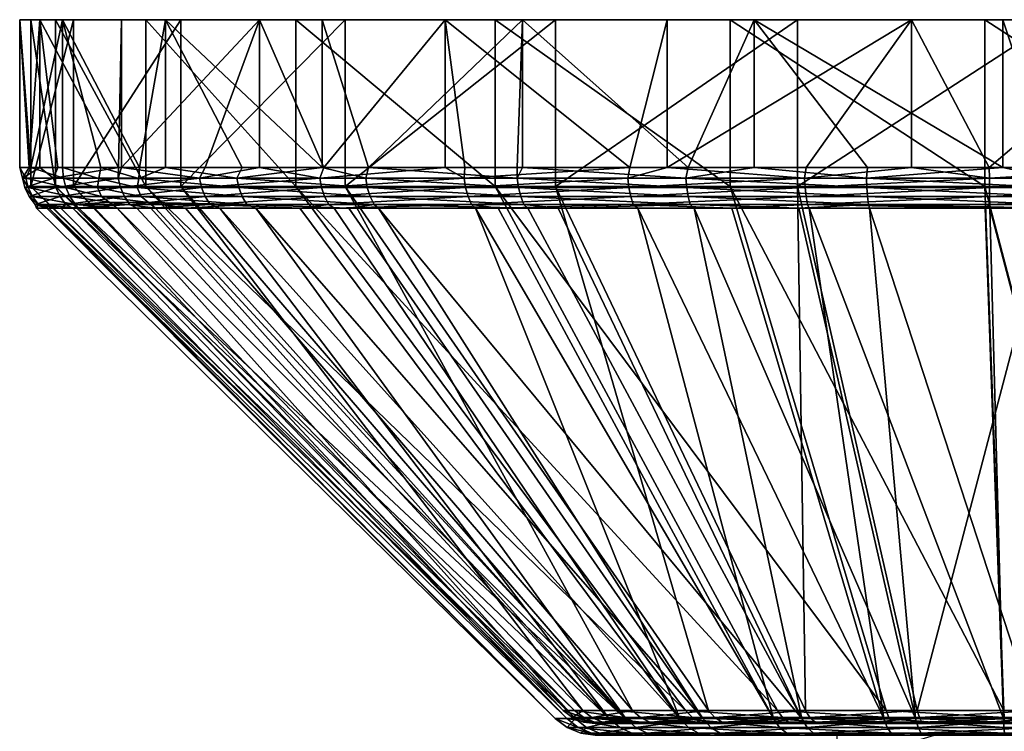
# Model space of a CAD drawing. Extents: x -0.145 to 0.145, y -0.109 to -0.002.
# Tile 57 of 59: x 0.04 to 0.074, y -0.027 to -0.002. Entities that reach past the tile are written whole.
import ezdxf

# ---------------------------------------------------------------- set-up
doc = ezdxf.new("R2010")
doc.units = 0
doc.layers.add('mesh', color=7, linetype='CONTINUOUS')

msp = doc.modelspace()

# ---------------------------------------------------------------- meshes
at = {"layer": 'mesh'}
mesh = msp.add_polyface(dxfattribs=at)
corners = [(0.041146, -0.007209, 0.009043), (0.043414, -0.006835, 0.015149), (0.043408, -0.007209, 0.015147), (0.041296, -0.006835, 0.008989), (0.040662, -0.006835, 0.007146), (0.040055, -0.007209, 0.002625), (0.042677, -0.007533, -0.013296), (0.042733, -0.007228, -0.01327), (0.041488, -0.007209, -0.010235), (0.044068, -0.007533, -0.016266), (0.044125, -0.00722, -0.016242), (0.04123, -0.007533, 0.009021), (0.043486, -0.007533, 0.015109), (0.040142, -0.007533, 0.002619), (0.040259, -0.007533, -0.003874), (0.040173, -0.007209, -0.003883), (0.041571, -0.007533, -0.01021), (0.040298, -0.006835, 0.002606), (0.039961, -0.006835, -0.0016), (0.040351, -0.006835, -0.003851), (0.041458, -0.006835, -0.010245), (0.042803, -0.006835, -0.013236), (0.040346, -0.007506, -0.001219), (0.04184, -0.001673, -0.010127), (0.04184, -0.007506, -0.010127), (0.040346, -0.001673, -0.001219), (0.041209, -0.007506, 0.007772), (0.041209, -0.001673, 0.007772), (0.044369, -0.007506, 0.016233), (0.044369, -0.001673, 0.016233), (0.044153, -0.006835, -0.016236), (0.041458, -0.001673, -0.010245), (0.045057, -0.001673, -0.018246), (0.040662, -0.001673, 0.007146), (0.043515, -0.001673, 0.015442), (0.039961, -0.001673, -0.0016)]
mesh.append_faces([[corners[k] for k in face] for face in [(0, 1, 2, 2), (0, 3, 1, 1), (0, 4, 3, 3), (5, 4, 0, 0), (6, 7, 8, 8), (9, 10, 7, 7), (11, 2, 12, 12), (11, 0, 2, 2), (13, 0, 11, 11), (13, 5, 0, 0), (14, 5, 13, 13), (14, 15, 5, 5), (16, 15, 14, 14), (16, 8, 15, 15), (5, 17, 4, 4), (5, 18, 17, 17), (15, 18, 5, 5), (15, 19, 18, 18), (8, 19, 15, 15), (8, 20, 19, 19), (7, 20, 8, 8), (7, 21, 20, 20), (10, 21, 7, 7), (22, 23, 24, 24), (22, 25, 23, 23), (26, 25, 22, 22), (26, 27, 25, 25), (28, 27, 26, 26), (28, 29, 27, 27), (30, 31, 21, 21), (30, 32, 31, 31), (1, 33, 34, 34), (3, 33, 1, 1), (33, 17, 35, 35), (33, 4, 17, 17), (3, 4, 33, 33), (31, 20, 21, 21), (31, 19, 20, 20), (35, 19, 31, 31), (35, 18, 19, 19), (17, 18, 35, 35), (29, 34, 33, 33), (23, 31, 32, 32), (25, 31, 23, 23), (25, 35, 31, 31), (27, 35, 25, 25), (27, 33, 35, 35), (29, 33, 27, 27)]])
mesh = msp.add_polyface(dxfattribs=at)
corners = [(0.045057, -0.006835, -0.018246), (0.044125, -0.00722, -0.016242), (0.04755, -0.007209, -0.021757), (0.04774, -0.006835, -0.021605), (0.050533, -0.006835, -0.0251), (0.052056, -0.007209, -0.026454), (0.052154, -0.006835, -0.026321), (0.057355, -0.007209, -0.030234), (0.050449, -0.007209, 0.024974), (0.050595, -0.006835, 0.024812), (0.05484, -0.006835, 0.028663), (0.048342, -0.006835, 0.022768), (0.046251, -0.007209, 0.020014), (0.046444, -0.006835, 0.019887), (0.043515, -0.006835, 0.015442), (0.043408, -0.007209, 0.015147), (0.043414, -0.006835, 0.015149), (0.047618, -0.007533, -0.021703), (0.052113, -0.007533, -0.026388), (0.05051, -0.007533, 0.024912), (0.055501, -0.007209, 0.029077), (0.046322, -0.007533, 0.019964), (0.043486, -0.007533, 0.015109), (0.044153, -0.006835, -0.016236), (0.042803, -0.006835, -0.013236), (0.049612, -0.007506, 0.023588), (0.044369, -0.001673, 0.016233), (0.044369, -0.007506, 0.016233), (0.049612, -0.001673, 0.023588), (0.056579, -0.007506, 0.029336), (0.056579, -0.001673, 0.029336), (0.045589, -0.007506, -0.018345), (0.051336, -0.001673, -0.025313), (0.051336, -0.007506, -0.025313), (0.045589, -0.001673, -0.018345), (0.04184, -0.007506, -0.010127), (0.04184, -0.001673, -0.010127), (0.045057, -0.001673, -0.018246), (0.050533, -0.001673, -0.0251), (0.048342, -0.001673, 0.022768), (0.05484, -0.001673, 0.028663), (0.043515, -0.001673, 0.015442)]
mesh.append_faces([[corners[k] for k in face] for face in [(0, 1, 2, 2), (2, 3, 0, 0), (2, 4, 3, 3), (5, 4, 2, 2), (5, 6, 4, 4), (7, 6, 5, 5), (8, 9, 10, 10), (8, 11, 9, 9), (12, 11, 8, 8), (12, 13, 11, 11), (12, 14, 13, 13), (15, 14, 12, 12), (15, 16, 14, 14), (17, 2, 1, 1), (18, 5, 2, 2), (19, 8, 20, 20), (21, 8, 19, 19), (21, 12, 8, 8), (22, 12, 21, 21), (22, 15, 12, 12), (1, 23, 24, 24), (0, 23, 1, 1), (25, 26, 27, 27), (25, 28, 26, 26), (29, 28, 25, 25), (29, 30, 28, 28), (31, 32, 33, 33), (31, 34, 32, 32), (35, 34, 31, 31), (35, 36, 34, 34), (0, 37, 23, 23), (38, 4, 6, 6), (37, 4, 38, 38), (37, 3, 4, 4), (0, 3, 37, 37), (39, 11, 13, 13), (39, 9, 11, 11), (40, 9, 39, 39), (40, 10, 9, 9), (14, 39, 13, 13), (14, 41, 39, 39), (16, 41, 14, 14), (26, 39, 41, 41), (28, 39, 26, 26), (28, 40, 39, 39), (30, 40, 28, 28), (34, 38, 32, 32), (34, 37, 38, 38), (36, 37, 34, 34)]])
mesh = msp.add_polyface(dxfattribs=at)
corners = [(0.057725, -0.008261, -0.029625), (0.05235, -0.008136, -0.026115), (0.05251, -0.008261, -0.025909), (0.057581, -0.008136, -0.029846), (0.058784, -0.008261, -0.030381), (0.063402, -0.008136, -0.03254), (0.057355, -0.007209, -0.030234), (0.057356, -0.006835, -0.030239), (0.052154, -0.006835, -0.026321), (0.057541, -0.006835, -0.030378), (0.063252, -0.007209, -0.032962), (0.055501, -0.007209, 0.029077), (0.061286, -0.006835, 0.032065), (0.061226, -0.007209, 0.032173), (0.061402, -0.008136, 0.031761), (0.056684, -0.008261, 0.029168), (0.05575, -0.008136, 0.028704), (0.061566, -0.008261, 0.031395), (0.055525, -0.006835, 0.029025), (0.05484, -0.006835, 0.028663), (0.050449, -0.007209, 0.024974), (0.055892, -0.008261, 0.028514), (0.057475, -0.007849, -0.030027), (0.052213, -0.007849, -0.026273), (0.06132, -0.007849, 0.031954), (0.055634, -0.007849, 0.028879), (0.050763, -0.008136, 0.024654), (0.057399, -0.007533, -0.030159), (0.052113, -0.007533, -0.026388), (0.063332, -0.007849, -0.032737), (0.06126, -0.007533, 0.032093), (0.05555, -0.007533, 0.029005), (0.050616, -0.007849, 0.024804), (0.052056, -0.007209, -0.026454), (0.063281, -0.007533, -0.03288), (0.05051, -0.007533, 0.024912), (0.066456, -0.025814, 0.013542), (0.056579, -0.007506, 0.029336), (0.049612, -0.007506, 0.023588), (0.064036, -0.025814, -0.011685), (0.051336, -0.007506, -0.025313), (0.058692, -0.007506, -0.030556), (0.064797, -0.007506, 0.033085), (0.056579, -0.001673, 0.029336), (0.058692, -0.001673, -0.030556), (0.051336, -0.001673, -0.025313), (0.063035, -0.0261, 0.01108), (0.050953, -0.008261, 0.02444), (0.066308, -0.0261, 0.013779), (0.057541, -0.001673, -0.030378), (0.050533, -0.001673, -0.0251), (0.063328, -0.006835, -0.032784), (0.05484, -0.001673, 0.028663), (0.062599, -0.001673, 0.032758), (0.064797, -0.001673, 0.033085)]
mesh.append_faces([[corners[k] for k in face] for face in [(0, 1, 2, 2), (0, 3, 1, 1), (4, 3, 0, 0), (4, 5, 3, 3), (6, 7, 8, 8), (6, 9, 7, 7), (10, 9, 6, 6), (11, 12, 13, 13), (14, 15, 16, 16), (14, 17, 15, 15), (11, 18, 12, 12), (11, 19, 18, 18), (20, 19, 11, 11), (15, 21, 16, 16), (3, 22, 23, 23), (5, 22, 3, 3), (16, 24, 14, 14), (16, 25, 24, 24), (26, 25, 16, 16), (22, 27, 28, 28), (29, 27, 22, 22), (25, 30, 24, 24), (25, 31, 30, 30), (32, 31, 25, 25), (27, 6, 33, 33), (34, 6, 27, 27), (34, 10, 6, 6), (31, 13, 30, 30), (31, 11, 13, 13), (35, 11, 31, 31), (36, 37, 38, 38), (39, 40, 41, 41), (42, 43, 37, 37), (40, 44, 41, 41), (40, 45, 44, 44), (21, 46, 47, 47), (15, 48, 21, 21), (49, 7, 9, 9), (49, 8, 7, 7), (50, 8, 49, 49), (51, 49, 9, 9), (12, 52, 53, 53), (18, 52, 12, 12), (18, 19, 52, 52), (43, 53, 52, 52), (54, 53, 43, 43), (45, 49, 44, 44), (45, 50, 49, 49)]])
mesh = msp.add_polyface(dxfattribs=at)
corners = [(0.063543, -0.008261, -0.032158), (0.063402, -0.008136, -0.03254), (0.058784, -0.008261, -0.030381), (0.067198, -0.008261, -0.033523), (0.069632, -0.008136, -0.034112), (0.069673, -0.008261, -0.03376), (0.063252, -0.007209, -0.032962), (0.063328, -0.006835, -0.032784), (0.057541, -0.006835, -0.030378), (0.065642, -0.006835, -0.033747), (0.069563, -0.007209, -0.034555), (0.069597, -0.006835, -0.034315), (0.067499, -0.008136, 0.033711), (0.064855, -0.008261, 0.032895), (0.061402, -0.008136, 0.031761), (0.067565, -0.008261, 0.03335), (0.073712, -0.008261, 0.034381), (0.067402, -0.007209, 0.034149), (0.067458, -0.006835, 0.033917), (0.071133, -0.006835, 0.034794), (0.062599, -0.006835, 0.032758), (0.061226, -0.007209, 0.032173), (0.061286, -0.006835, 0.032065), (0.061566, -0.008261, 0.031395), (0.063332, -0.007849, -0.032737), (0.057475, -0.007849, -0.030027), (0.0696, -0.007849, -0.034319), (0.067453, -0.007849, 0.033916), (0.06132, -0.007849, 0.031954), (0.063281, -0.007533, -0.03288), (0.057399, -0.007533, -0.030159), (0.069577, -0.007533, -0.034469), (0.067421, -0.007533, 0.034064), (0.06126, -0.007533, 0.032093), (0.07025, -0.025814, 0.015272), (0.064797, -0.007506, 0.033085), (0.056579, -0.007506, 0.029336), (0.074362, -0.025814, 0.015962), (0.073705, -0.007506, 0.034579), (0.067431, -0.025814, -0.014105), (0.058692, -0.007506, -0.030556), (0.067153, -0.007506, -0.033716), (0.064797, -0.001673, 0.033085), (0.056579, -0.001673, 0.029336), (0.073705, -0.001673, 0.034579), (0.067153, -0.001673, -0.033716), (0.058692, -0.001673, -0.030556), (0.065642, -0.001673, -0.033747), (0.057541, -0.001673, -0.030378), (0.071133, -0.001673, 0.034794), (0.062599, -0.001673, 0.032758)]
mesh.append_faces([[corners[k] for k in face] for face in [(0, 1, 2, 2), (3, 1, 0, 0), (3, 4, 1, 1), (5, 4, 3, 3), (6, 7, 8, 8), (6, 9, 7, 7), (10, 9, 6, 6), (10, 11, 9, 9), (12, 13, 14, 14), (12, 15, 13, 13), (16, 15, 12, 12), (17, 18, 19, 19), (17, 20, 18, 18), (21, 20, 17, 17), (21, 22, 20, 20), (13, 23, 14, 14), (1, 24, 25, 25), (4, 24, 1, 1), (4, 26, 24, 24), (14, 27, 12, 12), (14, 28, 27, 27), (24, 29, 30, 30), (26, 29, 24, 24), (26, 31, 29, 29), (28, 32, 27, 27), (28, 33, 32, 32), (31, 6, 29, 29), (31, 10, 6, 6), (33, 17, 32, 32), (33, 21, 17, 17), (34, 35, 36, 36), (37, 38, 35, 35), (39, 40, 41, 41), (35, 42, 43, 43), (38, 42, 35, 35), (38, 44, 42, 42), (40, 45, 41, 41), (40, 46, 45, 45), (7, 47, 48, 48), (9, 47, 7, 7), (9, 11, 47, 47), (49, 19, 18, 18), (20, 49, 18, 18), (20, 50, 49, 49), (22, 50, 20, 20), (42, 49, 50, 50), (44, 49, 42, 42), (46, 47, 45, 45), (46, 48, 47, 47)]])
mesh = msp.add_polyface(dxfattribs=at)
corners = [(0.069563, -0.007209, -0.034555), (0.074326, -0.006835, -0.034995), (0.069597, -0.006835, -0.034315), (0.07606, -0.007209, -0.03495), (0.076042, -0.006835, -0.034808), (0.082517, -0.007209, -0.034134), (0.073861, -0.007209, 0.034952), (0.079905, -0.006835, 0.034644), (0.080356, -0.007209, 0.034544), (0.073874, -0.008136, 0.034504), (0.073712, -0.008261, 0.034381), (0.067499, -0.008136, 0.033711), (0.080287, -0.008136, 0.034101), (0.073876, -0.008261, 0.034365), (0.073856, -0.006835, 0.034747), (0.071133, -0.006835, 0.034794), (0.067402, -0.007209, 0.034149), (0.076045, -0.008136, -0.034501), (0.0696, -0.007849, -0.034319), (0.069632, -0.008136, -0.034112), (0.076052, -0.007849, -0.034711), (0.08242, -0.008136, -0.033696), (0.082465, -0.007849, -0.033901), (0.080319, -0.007849, 0.034308), (0.073868, -0.007849, 0.034713), (0.067453, -0.007849, 0.033916), (0.069577, -0.007533, -0.034469), (0.076057, -0.007533, -0.034863), (0.080343, -0.007533, 0.034458), (0.073863, -0.007533, 0.034865), (0.067421, -0.007533, 0.034064), (0.082498, -0.007533, -0.034049), (0.082696, -0.007506, 0.033716), (0.073705, -0.001673, 0.034579), (0.073705, -0.007506, 0.034579), (0.082696, -0.001673, 0.033716), (0.067153, -0.007506, -0.033716), (0.076144, -0.001673, -0.034579), (0.076144, -0.007506, -0.034579), (0.067153, -0.001673, -0.033716), (0.074326, -0.001673, -0.034995), (0.083048, -0.001673, -0.034044), (0.065642, -0.001673, -0.033747), (0.071133, -0.001673, 0.034794), (0.079905, -0.001673, 0.034644)]
mesh.append_faces([[corners[k] for k in face] for face in [(0, 1, 2, 2), (3, 1, 0, 0), (3, 4, 1, 1), (5, 4, 3, 3), (6, 7, 8, 8), (9, 10, 11, 11), (12, 13, 9, 9), (6, 14, 7, 7), (6, 15, 14, 14), (16, 15, 6, 6), (17, 18, 19, 19), (17, 20, 18, 18), (21, 20, 17, 17), (21, 22, 20, 20), (9, 23, 12, 12), (9, 24, 23, 23), (11, 24, 9, 9), (11, 25, 24, 24), (20, 26, 18, 18), (20, 27, 26, 26), (22, 27, 20, 20), (24, 28, 23, 23), (24, 29, 28, 28), (25, 29, 24, 24), (25, 30, 29, 29), (27, 0, 26, 26), (27, 3, 0, 0), (31, 3, 27, 27), (29, 8, 28, 28), (29, 6, 8, 8), (30, 6, 29, 29), (30, 16, 6, 6), (32, 33, 34, 34), (32, 35, 33, 33), (36, 37, 38, 38), (36, 39, 37, 37), (40, 4, 41, 41), (40, 1, 4, 4), (42, 1, 40, 40), (42, 2, 1, 1), (43, 14, 15, 15), (44, 14, 43, 43), (44, 7, 14, 14), (33, 44, 43, 43), (35, 44, 33, 33), (37, 40, 41, 41), (39, 40, 37, 37), (39, 42, 40, 40)]])
mesh = msp.add_polyface(dxfattribs=at)
corners = [(0.046618, -0.008136, 0.019757), (0.044544, -0.008261, 0.01614), (0.043812, -0.008136, 0.014953), (0.041579, -0.008136, 0.008927), (0.041402, -0.008261, 0.007727), (0.040502, -0.008136, 0.002592), (0.041821, -0.008261, 0.008849), (0.044061, -0.008261, 0.014848), (0.040544, -0.008261, -0.001212), (0.040618, -0.008136, -0.003834), (0.040906, -0.008261, 0.002555), (0.044464, -0.008056, -0.016063), (0.044709, -0.008261, -0.015943), (0.045756, -0.008261, -0.01824), (0.043085, -0.008047, -0.013123), (0.043367, -0.008261, -0.013001), (0.041917, -0.008136, -0.010104), (0.042029, -0.008261, -0.01007), (0.040975, -0.008261, -0.00378), (0.041716, -0.007849, -0.010165), (0.042818, -0.007849, -0.013239), (0.044202, -0.007849, -0.016195), (0.043623, -0.007849, 0.015044), (0.046446, -0.007849, 0.019877), (0.041377, -0.007849, 0.008981), (0.040293, -0.007849, 0.002607), (0.04041, -0.007849, -0.003857), (0.041571, -0.007533, -0.01021), (0.042677, -0.007533, -0.013296), (0.044068, -0.007533, -0.016266), (0.047736, -0.007849, -0.021609), (0.043486, -0.007533, 0.015109), (0.046322, -0.007533, 0.019964), (0.04123, -0.007533, 0.009021), (0.040142, -0.007533, 0.002619), (0.040259, -0.007533, -0.003874), (0.041488, -0.007209, -0.010235), (0.042733, -0.007228, -0.01327), (0.047618, -0.007533, -0.021703), (0.044125, -0.00722, -0.016242), (0.058683, -0.0261, -0.000573)]
mesh.append_faces([[corners[k] for k in face] for face in [(0, 1, 2, 2), (3, 4, 5, 5), (3, 6, 4, 4), (2, 6, 3, 3), (2, 7, 6, 6), (1, 7, 2, 2), (5, 8, 9, 9), (5, 10, 8, 8), (4, 10, 5, 5), (11, 12, 13, 13), (14, 12, 11, 11), (14, 15, 12, 12), (16, 15, 14, 14), (16, 17, 15, 15), (9, 17, 16, 16), (9, 18, 17, 17), (8, 18, 9, 9), (14, 19, 16, 16), (14, 20, 19, 19), (11, 20, 14, 14), (11, 21, 20, 20), (2, 22, 23, 23), (3, 22, 2, 2), (3, 24, 22, 22), (5, 24, 3, 3), (5, 25, 24, 24), (9, 25, 5, 5), (9, 26, 25, 25), (16, 26, 9, 9), (16, 19, 26, 26), (20, 27, 19, 19), (20, 28, 27, 27), (21, 28, 20, 20), (21, 29, 28, 28), (30, 29, 21, 21), (22, 31, 32, 32), (24, 31, 22, 22), (24, 33, 31, 31), (25, 33, 24, 24), (25, 34, 33, 33), (26, 34, 25, 25), (26, 35, 34, 34), (19, 35, 26, 26), (19, 27, 35, 35), (28, 36, 27, 27), (29, 37, 28, 28), (38, 39, 29, 29), (40, 18, 8, 8)]])
mesh = msp.add_polyface(dxfattribs=at)
corners = [(0.051471, -0.008261, -0.025168), (0.05251, -0.008261, -0.025909), (0.05235, -0.008136, -0.026115), (0.047901, -0.008136, -0.021478), (0.050763, -0.008136, 0.024654), (0.049757, -0.008261, 0.023453), (0.046618, -0.008136, 0.019757), (0.050953, -0.008261, 0.02444), (0.05575, -0.008136, 0.028704), (0.055892, -0.008261, 0.028514), (0.046953, -0.008261, 0.01952), (0.044544, -0.008261, 0.01614), (0.048216, -0.008261, -0.021221), (0.045756, -0.008261, -0.01824), (0.044464, -0.008056, -0.016063), (0.044202, -0.007849, -0.016195), (0.047736, -0.007849, -0.021609), (0.052213, -0.007849, -0.026273), (0.057581, -0.008136, -0.029846), (0.050616, -0.007849, 0.024804), (0.055634, -0.007849, 0.028879), (0.046446, -0.007849, 0.019877), (0.043812, -0.008136, 0.014953), (0.047618, -0.007533, -0.021703), (0.044068, -0.007533, -0.016266), (0.052113, -0.007533, -0.026388), (0.057475, -0.007849, -0.030027), (0.05051, -0.007533, 0.024912), (0.05555, -0.007533, 0.029005), (0.046322, -0.007533, 0.019964), (0.043623, -0.007849, 0.015044), (0.04755, -0.007209, -0.021757), (0.057399, -0.007533, -0.030159), (0.052056, -0.007209, -0.026454), (0.059361, -0.025814, 0.003587), (0.041209, -0.007506, 0.007772), (0.040346, -0.007506, -0.001219), (0.06082, -0.025814, 0.007493), (0.044369, -0.007506, 0.016233), (0.06324, -0.025814, 0.010889), (0.049612, -0.007506, 0.023588), (0.061383, -0.025814, -0.008468), (0.045589, -0.007506, -0.018345), (0.051336, -0.007506, -0.025313), (0.059653, -0.025814, -0.004675), (0.04184, -0.007506, -0.010127), (0.058963, -0.025814, -0.000563), (0.043367, -0.008261, -0.013001), (0.061145, -0.0261, -0.008617), (0.044709, -0.008261, -0.015943), (0.060572, -0.0261, 0.007625), (0.063035, -0.0261, 0.01108), (0.044061, -0.008261, 0.014848), (0.041821, -0.008261, 0.008849), (0.059088, -0.0261, 0.00365), (0.041402, -0.008261, 0.007727), (0.040906, -0.008261, 0.002555), (0.058683, -0.0261, -0.000573), (0.040544, -0.008261, -0.001212), (0.059385, -0.0261, -0.004757), (0.042029, -0.008261, -0.01007), (0.040975, -0.008261, -0.00378)]
mesh.append_faces([[corners[k] for k in face] for face in [(0, 1, 2, 2), (3, 0, 2, 2), (4, 5, 6, 6), (4, 7, 5, 5), (8, 7, 4, 4), (8, 9, 7, 7), (6, 10, 11, 11), (5, 10, 6, 6), (3, 12, 0, 0), (3, 13, 12, 12), (14, 13, 3, 3), (3, 15, 14, 14), (3, 16, 15, 15), (2, 16, 3, 3), (2, 17, 16, 16), (18, 17, 2, 2), (4, 19, 20, 20), (6, 19, 4, 4), (6, 21, 19, 19), (22, 21, 6, 6), (16, 23, 24, 24), (17, 23, 16, 16), (17, 25, 23, 23), (26, 25, 17, 17), (19, 27, 28, 28), (21, 27, 19, 19), (21, 29, 27, 27), (30, 29, 21, 21), (25, 31, 23, 23), (32, 33, 25, 25), (34, 35, 36, 36), (37, 38, 35, 35), (39, 40, 38, 38), (41, 42, 43, 43), (44, 45, 42, 42), (46, 36, 45, 45), (47, 48, 49, 49), (48, 13, 49, 49), (48, 12, 13, 13), (10, 50, 11, 11), (5, 51, 10, 10), (50, 52, 11, 11), (50, 53, 52, 52), (54, 55, 53, 53), (54, 56, 55, 55), (57, 58, 56, 56), (59, 60, 61, 61), (47, 60, 59, 59)]])
mesh = msp.add_polyface(dxfattribs=at)
corners = [(0.060454, -0.026273, 0.003336), (0.060055, -0.02622, 0.003428), (0.059675, -0.02622, -0.000538), (0.06181, -0.026273, 0.006967), (0.061449, -0.02622, 0.007159), (0.060725, -0.026273, -0.004347), (0.060333, -0.02622, -0.004467), (0.061987, -0.02622, -0.008091), (0.060084, -0.026273, -0.000523), (0.059292, -0.026064, -0.000551), (0.059682, -0.026064, 0.003513), (0.061111, -0.026064, 0.007339), (0.063761, -0.02622, 0.010403), (0.061662, -0.026064, -0.008294), (0.059968, -0.026064, -0.004578), (0.058963, -0.025814, -0.000563), (0.059361, -0.025814, 0.003587), (0.06082, -0.025814, 0.007493), (0.063481, -0.026064, 0.010664), (0.06324, -0.025814, 0.010889), (0.061383, -0.025814, -0.008468), (0.059653, -0.025814, -0.004675), (0.040346, -0.007506, -0.001219), (0.041209, -0.007506, 0.007772), (0.044369, -0.007506, 0.016233), (0.066456, -0.025814, 0.013542), (0.049612, -0.007506, 0.023588), (0.051336, -0.007506, -0.025313), (0.064036, -0.025814, -0.011685), (0.045589, -0.007506, -0.018345), (0.04184, -0.007506, -0.010127), (0.058683, -0.0261, -0.000573), (0.059095, -0.026411, -0.000558), (0.059385, -0.0261, -0.004757), (0.059088, -0.0261, 0.00365), (0.059489, -0.026411, 0.003558), (0.060572, -0.0261, 0.007625), (0.060936, -0.026411, 0.007432), (0.063035, -0.0261, 0.01108), (0.063336, -0.026411, 0.010799), (0.059778, -0.026411, -0.004636), (0.061145, -0.0261, -0.008617), (0.043367, -0.008261, -0.013001), (0.063845, -0.0261, -0.01189), (0.048216, -0.008261, -0.021221), (0.05251, -0.008261, -0.025909), (0.0673, -0.0261, -0.014352), (0.057725, -0.008261, -0.029625), (0.051471, -0.008261, -0.025168), (0.058784, -0.008261, -0.030381), (0.063543, -0.008261, -0.032158), (0.055892, -0.008261, 0.028514), (0.066308, -0.0261, 0.013779), (0.046953, -0.008261, 0.01952), (0.049757, -0.008261, 0.023453), (0.050953, -0.008261, 0.02444), (0.041821, -0.008261, 0.008849), (0.040906, -0.008261, 0.002555), (0.040975, -0.008261, -0.00378)]
mesh.append_faces([[corners[k] for k in face] for face in [(0, 1, 2, 2), (3, 4, 1, 1), (5, 6, 7, 7), (8, 2, 6, 6), (1, 9, 2, 2), (1, 10, 9, 9), (4, 10, 1, 1), (4, 11, 10, 10), (12, 11, 4, 4), (6, 13, 7, 7), (6, 14, 13, 13), (2, 14, 6, 6), (2, 9, 14, 14), (10, 15, 9, 9), (10, 16, 15, 15), (11, 16, 10, 10), (11, 17, 16, 16), (18, 17, 11, 11), (18, 19, 17, 17), (14, 20, 13, 13), (14, 21, 20, 20), (9, 21, 14, 14), (9, 15, 21, 21), (16, 22, 15, 15), (17, 23, 16, 16), (19, 24, 17, 17), (25, 26, 19, 19), (20, 27, 28, 28), (21, 29, 20, 20), (15, 30, 21, 21), (31, 32, 33, 33), (34, 35, 31, 31), (36, 37, 34, 34), (38, 39, 36, 36), (33, 40, 41, 41), (42, 33, 41, 41), (43, 44, 41, 41), (45, 46, 47, 47), (48, 43, 45, 45), (48, 44, 43, 43), (46, 49, 47, 47), (46, 50, 49, 49), (51, 52, 38, 38), (53, 38, 36, 36), (54, 55, 38, 38), (34, 56, 36, 36), (31, 57, 34, 34), (33, 58, 31, 31)]])
mesh = msp.add_polyface(dxfattribs=at)
corners = [(0.064061, -0.026273, 0.010124), (0.063761, -0.02622, 0.010403), (0.061449, -0.02622, 0.007159), (0.067051, -0.026273, 0.012591), (0.066834, -0.02622, 0.012938), (0.070578, -0.026273, 0.0142), (0.070458, -0.02622, 0.014591), (0.067958, -0.026273, -0.013114), (0.067765, -0.02622, -0.013476), (0.071497, -0.02622, -0.01487), (0.064801, -0.026273, -0.010864), (0.064521, -0.02622, -0.011164), (0.062334, -0.026273, -0.007874), (0.061987, -0.02622, -0.008091), (0.063481, -0.026064, 0.010664), (0.061111, -0.026064, 0.007339), (0.066631, -0.026064, 0.013262), (0.070346, -0.026064, 0.014957), (0.067586, -0.026064, -0.013814), (0.071411, -0.026064, -0.015242), (0.064261, -0.026064, -0.011444), (0.061662, -0.026064, -0.008294), (0.06324, -0.025814, 0.010889), (0.066456, -0.025814, 0.013542), (0.07025, -0.025814, 0.015272), (0.067431, -0.025814, -0.014105), (0.071337, -0.025814, -0.015563), (0.064036, -0.025814, -0.011685), (0.061383, -0.025814, -0.008468), (0.056579, -0.007506, 0.029336), (0.074362, -0.025814, 0.015962), (0.064797, -0.007506, 0.033085), (0.067153, -0.007506, -0.033716), (0.058692, -0.007506, -0.030556), (0.066308, -0.0261, 0.013779), (0.066526, -0.026411, 0.01343), (0.063035, -0.0261, 0.01108), (0.070168, -0.0261, 0.01554), (0.070288, -0.026411, 0.015146), (0.0673, -0.0261, -0.014352), (0.067493, -0.026411, -0.013988), (0.071274, -0.0261, -0.015837), (0.063845, -0.0261, -0.01189), (0.064126, -0.026411, -0.011588), (0.061145, -0.0261, -0.008617), (0.061495, -0.026411, -0.008399), (0.05251, -0.008261, -0.025909), (0.063543, -0.008261, -0.032158), (0.067198, -0.008261, -0.033523), (0.069673, -0.008261, -0.03376), (0.064855, -0.008261, 0.032895), (0.067565, -0.008261, 0.03335), (0.061566, -0.008261, 0.031395), (0.056684, -0.008261, 0.029168), (0.075, -0.026206, 0.000203), (0.067525, -0.026273, 0.011996), (0.064728, -0.026273, 0.00966), (0.06105, -0.026273, -0.000374), (0.061674, -0.026273, -0.003965), (0.061376, -0.026273, 0.003257), (0.06263, -0.026273, 0.006679), (0.065543, -0.026273, -0.010069), (0.068524, -0.026273, -0.012167), (0.063207, -0.026273, -0.007272)]
mesh.append_faces([[corners[k] for k in face] for face in [(0, 1, 2, 2), (3, 4, 1, 1), (5, 6, 4, 4), (7, 8, 9, 9), (10, 11, 8, 8), (12, 13, 11, 11), (1, 14, 15, 15), (4, 14, 1, 1), (4, 16, 14, 14), (6, 16, 4, 4), (6, 17, 16, 16), (8, 18, 19, 19), (11, 18, 8, 8), (11, 20, 18, 18), (13, 20, 11, 11), (13, 21, 20, 20), (16, 22, 14, 14), (16, 23, 22, 22), (17, 23, 16, 16), (17, 24, 23, 23), (18, 25, 26, 26), (20, 25, 18, 18), (20, 27, 25, 25), (21, 27, 20, 20), (21, 28, 27, 27), (24, 29, 23, 23), (30, 31, 24, 24), (25, 32, 26, 26), (27, 33, 25, 25), (34, 35, 36, 36), (37, 38, 34, 34), (39, 40, 41, 41), (42, 43, 39, 39), (44, 45, 42, 42), (46, 42, 39, 39), (41, 47, 39, 39), (41, 48, 47, 47), (41, 49, 48, 48), (37, 50, 51, 51), (37, 52, 50, 50), (34, 52, 37, 37), (53, 52, 34, 34), (54, 55, 56, 56), (54, 57, 58, 58), (54, 59, 57, 57), (60, 59, 54, 54), (54, 61, 62, 62), (54, 63, 61, 61), (58, 63, 54, 54)]])
mesh = msp.add_polyface(dxfattribs=at)
corners = [(0.076137, -0.008261, -0.034381), (0.069632, -0.008136, -0.034112), (0.069673, -0.008261, -0.03376), (0.076045, -0.008136, -0.034501), (0.08242, -0.008136, -0.033696), (0.082353, -0.008261, -0.033338), (0.073874, -0.008136, 0.034504), (0.073876, -0.008261, 0.034365), (0.073712, -0.008261, 0.034381), (0.080287, -0.008136, 0.034101), (0.080246, -0.008261, 0.033754), (0.082652, -0.008261, 0.033523), (0.074387, -0.02622, 0.01525), (0.074373, -0.026064, 0.015632), (0.070346, -0.026064, 0.014957), (0.078352, -0.02622, 0.01487), (0.078438, -0.026064, 0.015242), (0.082084, -0.02622, 0.013476), (0.082263, -0.026064, 0.013814), (0.079391, -0.02622, -0.014591), (0.079503, -0.026064, -0.014957), (0.083218, -0.026064, -0.013262), (0.075462, -0.02622, -0.01525), (0.075476, -0.026064, -0.015632), (0.071497, -0.02622, -0.01487), (0.071411, -0.026064, -0.015242), (0.07025, -0.025814, 0.015272), (0.074362, -0.025814, 0.015962), (0.078512, -0.025814, 0.015563), (0.082418, -0.025814, 0.014105), (0.0796, -0.025814, -0.015272), (0.083393, -0.025814, -0.013542), (0.075488, -0.025814, -0.015962), (0.071337, -0.025814, -0.015563), (0.067586, -0.026064, -0.013814), (0.073705, -0.007506, 0.034579), (0.082696, -0.007506, 0.033716), (0.085052, -0.007506, -0.033085), (0.076144, -0.007506, -0.034579), (0.067153, -0.007506, -0.033716), (0.078575, -0.0261, 0.015837), (0.078483, -0.026411, 0.015435), (0.074352, -0.0261, 0.016242), (0.08255, -0.0261, 0.014352), (0.082356, -0.026411, 0.013988), (0.079682, -0.0261, -0.01554), (0.079561, -0.026411, -0.015146), (0.083542, -0.0261, -0.013779), (0.075497, -0.0261, -0.016242), (0.075483, -0.026411, -0.01583), (0.071274, -0.0261, -0.015837), (0.071367, -0.026411, -0.015435), (0.086372, -0.008261, 0.032133), (0.067565, -0.008261, 0.03335), (0.070168, -0.0261, 0.01554)]
mesh.append_faces([[corners[k] for k in face] for face in [(0, 1, 2, 2), (0, 3, 1, 1), (4, 3, 0, 0), (0, 5, 4, 4), (6, 7, 8, 8), (9, 10, 7, 7), (11, 10, 9, 9), (12, 13, 14, 14), (15, 16, 13, 13), (17, 18, 16, 16), (19, 20, 21, 21), (22, 23, 20, 20), (24, 25, 23, 23), (13, 26, 14, 14), (13, 27, 26, 26), (16, 27, 13, 13), (16, 28, 27, 27), (18, 28, 16, 16), (18, 29, 28, 28), (20, 30, 31, 31), (23, 30, 20, 20), (23, 32, 30, 30), (25, 32, 23, 23), (25, 33, 32, 32), (34, 33, 25, 25), (28, 35, 27, 27), (28, 36, 35, 35), (29, 36, 28, 28), (32, 37, 30, 30), (32, 38, 37, 37), (33, 38, 32, 32), (33, 39, 38, 38), (40, 41, 42, 42), (43, 44, 40, 40), (45, 46, 47, 47), (48, 49, 45, 45), (50, 51, 48, 48), (48, 2, 50, 50), (48, 0, 2, 2), (48, 5, 0, 0), (45, 5, 48, 48), (52, 43, 40, 40), (40, 10, 11, 11), (40, 7, 10, 10), (42, 7, 40, 40), (42, 8, 7, 7), (42, 53, 8, 8), (54, 53, 42, 42)]])
mesh = msp.add_polyface(dxfattribs=at)
corners = [(0.060454, -0.026273, 0.003336), (0.059675, -0.02622, -0.000538), (0.060084, -0.026273, -0.000523), (0.06181, -0.026273, 0.006967), (0.060055, -0.02622, 0.003428), (0.064061, -0.026273, 0.010124), (0.061449, -0.02622, 0.007159), (0.060725, -0.026273, -0.004347), (0.061987, -0.02622, -0.008091), (0.062334, -0.026273, -0.007874), (0.060333, -0.02622, -0.004467), (0.060725, -0.026673, -0.004347), (0.063207, -0.026673, -0.007272), (0.062334, -0.026673, -0.007874), (0.061674, -0.026673, -0.003965), (0.060084, -0.026673, -0.000523), (0.06105, -0.026673, -0.000374), (0.060454, -0.026673, 0.003336), (0.061376, -0.026673, 0.003257), (0.06181, -0.026673, 0.006967), (0.06263, -0.026673, 0.006679), (0.064061, -0.026673, 0.010124), (0.058683, -0.0261, -0.000573), (0.059489, -0.026411, 0.003558), (0.059095, -0.026411, -0.000558), (0.059088, -0.0261, 0.00365), (0.060936, -0.026411, 0.007432), (0.060572, -0.0261, 0.007625), (0.063336, -0.026411, 0.010799), (0.061145, -0.0261, -0.008617), (0.059778, -0.026411, -0.004636), (0.061495, -0.026411, -0.008399), (0.059385, -0.0261, -0.004757), (0.059572, -0.026607, -0.000541), (0.059955, -0.026607, 0.003451), (0.061358, -0.026607, 0.007207), (0.063686, -0.026607, 0.010473), (0.0619, -0.026607, -0.008145), (0.064126, -0.026411, -0.011588), (0.060235, -0.026607, -0.004497), (0.06263, -0.026273, 0.006679), (0.061376, -0.026273, 0.003257), (0.06105, -0.026273, -0.000374), (0.061674, -0.026273, -0.003965), (0.063207, -0.026273, -0.007272)]
mesh.append_faces([[corners[k] for k in face] for face in [(0, 1, 2, 2), (3, 4, 0, 0), (5, 6, 3, 3), (7, 8, 9, 9), (2, 10, 7, 7), (11, 12, 13, 13), (11, 14, 12, 12), (15, 14, 11, 11), (15, 16, 14, 14), (17, 16, 15, 15), (17, 18, 16, 16), (19, 18, 17, 17), (19, 20, 18, 18), (21, 20, 19, 19), (22, 23, 24, 24), (25, 26, 23, 23), (27, 28, 26, 26), (29, 30, 31, 31), (32, 24, 30, 30), (24, 33, 30, 30), (24, 34, 33, 33), (23, 34, 24, 24), (23, 35, 34, 34), (26, 35, 23, 23), (26, 36, 35, 35), (28, 36, 26, 26), (31, 37, 38, 38), (31, 39, 37, 37), (30, 39, 31, 31), (30, 33, 39, 39), (33, 15, 39, 39), (33, 17, 15, 15), (34, 17, 33, 33), (34, 19, 17, 17), (35, 19, 34, 34), (35, 21, 19, 19), (36, 21, 35, 35), (37, 11, 13, 13), (39, 11, 37, 37), (39, 15, 11, 11), (0, 40, 3, 3), (0, 41, 40, 40), (2, 41, 0, 0), (2, 42, 41, 41), (7, 42, 2, 2), (7, 43, 42, 42), (9, 43, 7, 7), (9, 44, 43, 43)]])
mesh = msp.add_polyface(dxfattribs=at)
corners = [(0.068524, -0.027706, -0.012167), (0.071946, -0.026673, -0.013421), (0.068524, -0.026673, -0.012167), (0.067051, -0.026273, 0.012591), (0.063761, -0.02622, 0.010403), (0.064061, -0.026273, 0.010124), (0.070578, -0.026273, 0.0142), (0.066834, -0.02622, 0.012938), (0.064801, -0.026273, -0.010864), (0.067765, -0.02622, -0.013476), (0.067958, -0.026273, -0.013114), (0.062334, -0.026273, -0.007874), (0.064521, -0.02622, -0.011164), (0.067958, -0.026673, -0.013114), (0.064801, -0.026673, -0.010864), (0.065543, -0.026673, -0.010069), (0.062334, -0.026673, -0.007874), (0.063207, -0.026673, -0.007272), (0.064061, -0.026673, 0.010124), (0.064728, -0.026673, 0.00966), (0.06263, -0.026673, 0.006679), (0.067051, -0.026673, 0.012591), (0.067525, -0.026673, 0.011996), (0.070578, -0.026673, 0.0142), (0.070832, -0.026673, 0.013529), (0.063035, -0.0261, 0.01108), (0.066526, -0.026411, 0.01343), (0.063336, -0.026411, 0.010799), (0.066308, -0.0261, 0.013779), (0.070288, -0.026411, 0.015146), (0.0673, -0.0261, -0.014352), (0.064126, -0.026411, -0.011588), (0.067493, -0.026411, -0.013988), (0.063845, -0.0261, -0.01189), (0.061495, -0.026411, -0.008399), (0.06678, -0.026607, 0.013025), (0.063686, -0.026607, 0.010473), (0.070428, -0.026607, 0.014689), (0.067717, -0.026607, -0.013566), (0.071367, -0.026411, -0.015435), (0.064452, -0.026607, -0.011239), (0.0619, -0.026607, -0.008145), (0.071474, -0.026607, -0.01497), (0.070832, -0.026273, 0.013529), (0.067525, -0.026273, 0.011996), (0.064728, -0.026273, 0.00966), (0.06181, -0.026273, 0.006967), (0.06263, -0.026273, 0.006679), (0.063207, -0.026273, -0.007272), (0.065543, -0.026273, -0.010069), (0.068524, -0.026273, -0.012167), (0.071589, -0.026273, -0.014471), (0.071946, -0.026273, -0.013421), (0.075, -0.026206, 0.000203)]
mesh.append_faces([[corners[k] for k in face] for face in [(0, 1, 2, 2), (3, 4, 5, 5), (6, 7, 3, 3), (8, 9, 10, 10), (11, 12, 8, 8), (13, 2, 1, 1), (14, 2, 13, 13), (14, 15, 2, 2), (16, 15, 14, 14), (16, 17, 15, 15), (18, 19, 20, 20), (21, 19, 18, 18), (21, 22, 19, 19), (23, 22, 21, 21), (23, 24, 22, 22), (25, 26, 27, 27), (28, 29, 26, 26), (30, 31, 32, 32), (33, 34, 31, 31), (27, 35, 36, 36), (26, 35, 27, 27), (26, 37, 35, 35), (29, 37, 26, 26), (32, 38, 39, 39), (32, 40, 38, 38), (31, 40, 32, 32), (31, 41, 40, 40), (36, 21, 18, 18), (35, 21, 36, 36), (35, 23, 21, 21), (37, 23, 35, 35), (38, 13, 42, 42), (38, 14, 13, 13), (40, 14, 38, 38), (40, 16, 14, 14), (41, 16, 40, 40), (3, 43, 6, 6), (3, 44, 43, 43), (5, 44, 3, 3), (5, 45, 44, 44), (46, 45, 5, 5), (46, 47, 45, 45), (8, 48, 11, 11), (8, 49, 48, 48), (10, 49, 8, 8), (10, 50, 49, 49), (51, 50, 10, 10), (51, 52, 50, 50), (53, 45, 47, 47)]])
mesh = msp.add_polyface(dxfattribs=at)
corners = [(0.074401, -0.026273, 0.014841), (0.070458, -0.02622, 0.014591), (0.070578, -0.026273, 0.0142), (0.074387, -0.02622, 0.01525), (0.07826, -0.026273, 0.014471), (0.078352, -0.02622, 0.01487), (0.071589, -0.026273, -0.014471), (0.075462, -0.02622, -0.01525), (0.075448, -0.026273, -0.014841), (0.071497, -0.02622, -0.01487), (0.067958, -0.026273, -0.013114), (0.070346, -0.026064, 0.014957), (0.074373, -0.026064, 0.015632), (0.075476, -0.026064, -0.015632), (0.067765, -0.02622, -0.013476), (0.071411, -0.026064, -0.015242), (0.071589, -0.026673, -0.014471), (0.075577, -0.026673, -0.013747), (0.075448, -0.026673, -0.014841), (0.071946, -0.026673, -0.013421), (0.067958, -0.026673, -0.013114), (0.074401, -0.026673, 0.014841), (0.070832, -0.026673, 0.013529), (0.070578, -0.026673, 0.0142), (0.074423, -0.026673, 0.014153), (0.07826, -0.026673, 0.014471), (0.078054, -0.026673, 0.013827), (0.070168, -0.0261, 0.01554), (0.074366, -0.026411, 0.01583), (0.070288, -0.026411, 0.015146), (0.074352, -0.0261, 0.016242), (0.078483, -0.026411, 0.015435), (0.075497, -0.0261, -0.016242), (0.071367, -0.026411, -0.015435), (0.075483, -0.026411, -0.01583), (0.071274, -0.0261, -0.015837), (0.067493, -0.026411, -0.013988), (0.074383, -0.026607, 0.015353), (0.070428, -0.026607, 0.014689), (0.078375, -0.026607, 0.01497), (0.071474, -0.026607, -0.01497), (0.075466, -0.026607, -0.015353), (0.067717, -0.026607, -0.013566), (0.074423, -0.026273, 0.014153), (0.078054, -0.026273, 0.013827), (0.070832, -0.026273, 0.013529), (0.071946, -0.026273, -0.013421), (0.075577, -0.026273, -0.013747), (0.079271, -0.026273, -0.0142), (0.075, -0.026206, 0.000203), (0.067525, -0.026273, 0.011996), (0.068524, -0.026273, -0.012167)]
mesh.append_faces([[corners[k] for k in face] for face in [(0, 1, 2, 2), (0, 3, 1, 1), (4, 3, 0, 0), (4, 5, 3, 3), (6, 7, 8, 8), (6, 9, 7, 7), (10, 9, 6, 6), (3, 11, 1, 1), (5, 12, 3, 3), (9, 13, 7, 7), (14, 15, 9, 9), (16, 17, 18, 18), (16, 19, 17, 17), (20, 19, 16, 16), (21, 22, 23, 23), (21, 24, 22, 22), (25, 24, 21, 21), (25, 26, 24, 24), (27, 28, 29, 29), (30, 28, 27, 27), (30, 31, 28, 28), (32, 33, 34, 34), (35, 36, 33, 33), (29, 37, 38, 38), (28, 37, 29, 29), (28, 39, 37, 37), (31, 39, 28, 28), (34, 40, 41, 41), (33, 40, 34, 34), (33, 42, 40, 40), (38, 21, 23, 23), (37, 21, 38, 38), (37, 25, 21, 21), (39, 25, 37, 37), (41, 16, 18, 18), (40, 16, 41, 41), (40, 20, 16, 16), (0, 43, 44, 44), (2, 43, 0, 0), (2, 45, 43, 43), (8, 46, 6, 6), (8, 47, 46, 46), (48, 47, 8, 8), (49, 43, 45, 45), (49, 44, 43, 43), (45, 50, 49, 49), (49, 46, 47, 47), (51, 46, 49, 49)]])

doc.saveas('drawing.dxf')
